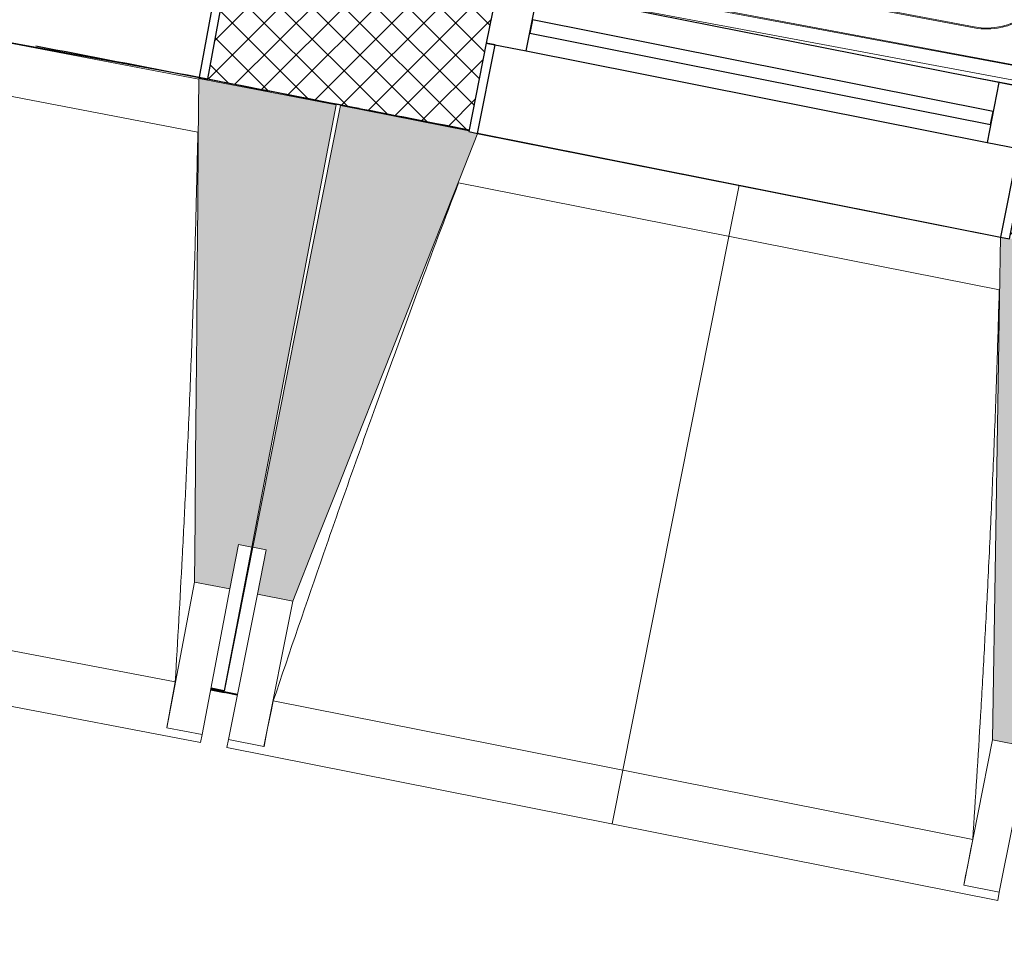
# Model space of a CAD drawing. Header units: millimetres. Extents: x -24070 to 30874, y -36590 to 4541.
# Tile 66 of 91: x 2275 to 3365, y -32461 to -31427. Entities that reach past the tile are written whole.
import ezdxf

# ---------------------------------------------------------------- set-up
doc = ezdxf.new("R2010")
doc.units = ezdxf.units.MM
doc.layers.add('A-GLAZ', color=7, linetype='Continuous', lineweight=25, true_color=0x5c63b1)
for name, color, linetype, lineweight in [('A-WALL-PATT', 7, 'Continuous', 25), ('BATIEMENT', 7, 'Continuous', 18), ('BATIMENT', 7, 'Continuous', 25), ('FENETRES', 7, 'Continuous', 25), ('GEN', 7, 'Continuous', 18), ('SANITAIRES', 7, 'Continuous', 18), ('SOLS', 7, 'Continuous', 25)]:
    doc.layers.add(name, color=color, linetype=linetype, lineweight=lineweight)

# ---------------------------------------------------------------- blocks, each defined once
blk = doc.blocks.new('XXX_VIDE FENETRE - 590-389517-2021_015_1111_DCE_1_50_N0 FINI_PLB_EFS')
at = {"layer": 'A-GLAZ'}
for p, q in [((260.1, -120), (-260.1, -120)), ((-260.1, -120), (-260.1, -135)), ((260.1, -135), (260.1, -120)), ((-260.1, -135), (260.1, -135))]:
    blk.add_line(p, q, dxfattribs=at)
at = {"layer": 'FENETRES'}
for p, q in [((-305.1, 0), (-305.1, -100)), ((-295.1, 0), (-305.1, 0)), ((295.1, 0), (-295.1, 0)), ((-295.1, -100), (-295.1, 0)), ((305.1, 0), (295.1, 0)), ((295.1, 0), (295.1, -100)), ((305.1, -100), (305.1, 0)), ((-305.1, -100), (-295.1, -100)), ((-260.1, -100), (-305.1, -100)), ((-305.1, -100), (-305.1, -167.5)), ((-260.1, -167.5), (-260.1, -100)), ((260.1, -100), (-260.1, -100)), ((260.1, -100), (260.1, -167.5)), ((305.1, -100), (260.1, -100)), ((295.1, -100), (305.1, -100)), ((305.1, -167.5), (305.1, -100)), ((-305.1, -167.5), (-260.1, -167.5)), ((-260.1, -167.5), (260.1, -167.5)), ((260.1, -167.5), (305.1, -167.5))]:
    blk.add_line(p, q, dxfattribs=at)
blk = doc.blocks.new('B02_ARC_rvt-1-2021_015_1111_DCE_1_50_N0 FINI_PLB_EFS')
at = {"layer": 'A-WALL-PATT', "lineweight": 18}
h = blk.add_hatch(dxfattribs=at)
h.set_pattern_fill('FP_1', color=256, style=0, pattern_type=2)
h.set_pattern_definition([(45, (0, 0), (-17.67767, 17.67767), []), (135, (0, 0), (-17.67767, -17.67767), [])])
h.paths.add_polyline_path([(7036.9, -32461.5), (7067.4, -32330), (6938.6, -32300.2), (6908.5, -32431.8), (7003, -32453.6)])
h.paths.add_polyline_path([(6313.7, -32295.9), (6343.7, -32164.3), (6055.4, -32099.5), (6026.3, -32231.3), (6313.3, -32295.8)])
h.paths.add_polyline_path([(5430.4, -32099.8), (5459.5, -31967.9), (5170.7, -31905.2), (5142.5, -32037.3), (5430.1, -32099.7)])
h.paths.add_polyline_path([(4545.8, -31910), (4573.9, -31777.9), (4284.7, -31717.3), (4257.5, -31849.6), (4545.4, -31909.9)])
h.paths.add_polyline_path([(3659.8, -31726.6), (3687, -31594.3), (3571.3, -31570.9), (3545.1, -31703.3), (3647.1, -31724)])
h.paths.add_polyline_path([(3445.1, -31683.1), (3471.3, -31550.7), (3397.3, -31535.8), (3371.1, -31668.2), (3434.3, -31680.9)])
h.paths.add_polyline_path([(2772.5, -31549.5), (2798.8, -31417.1), (2507.7, -31360.5), (2483.4, -31493.3), (2772.2, -31549.5)])
h.paths.add_polyline_path([(1884, -31378.9), (1908.3, -31246.1), (1618.8, -31191.9), (1594.4, -31324.7), (1883.3, -31378.7)])
h.paths.add_polyline_path([(994.2, -31214.6), (1018.6, -31081.8), (727.7, -31029.6), (704.3, -31162.5), (993.9, -31214.6)])
h.paths.add_polyline_path([(103.4, -31056.8), (126.8, -30923.8), (-164.5, -30873.7), (-186.9, -31006.8), (103, -31056.7)])
h.paths.add_polyline_path([(-788.7, -30905.3), (-766.2, -30772.2), (-1057.8, -30724.2), (-1079.3, -30857.4), (-789, -30905.3)])
h.paths.add_polyline_path([(-1681.7, -30760.3), (-1660.2, -30627.1), (-1952.2, -30581.1), (-1972.7, -30714.5), (-1682, -30760.3)])
h.paths.add_polyline_path([(-2575.8, -30621.8), (-2555.3, -30488.3), (-2847.5, -30444.4), (-2867.1, -30578), (-2576.1, -30621.7)])
h.paths.add_polyline_path([(-3470.9, -30489.6), (-3451.3, -30356), (-3743.9, -30314.3), (-3762.5, -30448), (-3471.1, -30489.6)])
h.paths.add_polyline_path([(-4366.9, -30363.9), (-4348.3, -30230.2), (-4641.1, -30190.5), (-4658.8, -30324.4), (-4367.1, -30363.9)])
h.paths.add_polyline_path([(-5263.7, -30244.6), (-5246.1, -30110.8), (-5539.2, -30073.2), (-5555.9, -30207.2), (-5264, -30244.6)])
h.paths.add_polyline_path([(-6161.5, -30131.8), (-6144.8, -29997.9), (-6438.2, -29962.4), (-6453.9, -30096.5), (-6161.7, -30131.8)])
h.paths.add_polyline_path([(-7060, -30025.5), (-7044.2, -29891.4), (-7337.9, -29858.1), (-7352.6, -29992.3), (-7060.2, -30025.5)])
h.paths.add_polyline_path([(-7959.2, -29925.6), (-7944.4, -29791.4), (-8238.3, -29760.2), (-8252, -29894.5), (-7959.4, -29925.6)])
h.paths.add_polyline_path([(-8859.1, -29832.2), (-8845.3, -29697.9), (-9139.4, -29668.8), (-9152.3, -29803.2), (-8859.3, -29832.2)])
h.paths.add_polyline_path([(-9759.7, -29745.3), (-9746.9, -29610.9), (-10041.2, -29583.9), (-10053, -29718.4), (-9759.8, -29745.3)])
h.paths.add_polyline_path([(-10660.9, -29664.9), (-10649, -29530.4), (-10943.5, -29505.5), (-10954.4, -29640.1), (-10661, -29664.9)])
h.paths.add_polyline_path([(-11562.6, -29590.9), (-11551.7, -29456.3), (-11846.4, -29433.6), (-11856.3, -29568.2), (-11562.7, -29590.9)])
h.paths.add_polyline_path([(-12464.9, -29523.4), (-12455, -29388.8), (-12749.7, -29368.2), (-12758.7, -29502.9), (-12465, -29523.4)])
h.paths.add_polyline_path([(-13367.6, -29462.5), (-13358.6, -29327.8), (-13405.4, -29324.8), (-13413.8, -29459.5), (-13367.7, -29462.5)])
at = {"layer": 'BATIEMENT', "lineweight": 25}
blk.add_arc((-21392, -154971), 125764.8, 78.922284, 79.056485, dxfattribs=at)
at = {"layer": 'BATIMENT'}
blk.add_line((2483.4, -31493.3), (2435.8, -31484.1), dxfattribs=at)
at = {"layer": 'SOLS'}
blk.add_line((2655.7, -31526.7), (2772.5, -31549.5), dxfattribs=at)
blk.add_arc((-21392, -154971), 125764.8, 78.97876, 79.144958, dxfattribs=at)
at = {"layer": 'FENETRES', "lineweight": 18}
for p, rotation in [((2183.3, -31437.8), 169.6030480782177), ((3071.4, -31610.6), 168.7797790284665)]:
    blk.add_blockref('XXX_VIDE FENETRE - 590-389517-2021_015_1111_DCE_1_50_N0 FINI_PLB_EFS', p, dxfattribs=dict(at, rotation=rotation))
blk = doc.blocks.new('20_MUR PREFA_01 - MODULE_01 B-3165811-2021_015_1111_DCE_1_50_N0 FINI_PLB_EFS')
at = {"layer": 'GEN'}
for p, q in [((0, 722.1), (0, 661.4)), ((0, 661.4), (0, 58.5)), ((0, 0.7), (0, 58.5))]:
    blk.add_line(p, q, dxfattribs=at)
blk = doc.blocks.new('B02_DC_STR_rvt-1-2021_015_1111_DCE_1_50_N0 FINI_PLB_EFS')
at = {"layer": 'BATIMENT', "lineweight": 5, "true_color": 0x787878}
for points in [[(2507.8, -32057.8), (2517.2, -32008.7), (2531.9, -32011.5), (2625.3, -31521.5), (2473.2, -31492.5), (2468.5, -32050.3), (2503.1, -32056.9)], [(2577.3, -32071.3), (2782, -31553.1), (2772.2, -31551.2), (2772.2, -31550.5), (2630.2, -31522.3), (2533.1, -32011.6), (2547.8, -32014.5), (2538.1, -32063.6), (2547.8, -32065.5)], [(3391.5, -32232.8), (3401.2, -32183.8), (3415.9, -32186.7), (3513, -31697.5), (3370.8, -31669.3), (3370.7, -31669.9), (3360.9, -31668), (3352.2, -32225.1), (3387.1, -32232)]]:
    blk.add_hatch(color=8, dxfattribs=at).paths.add_polyline_path(points)
at = {"layer": 'BATIEMENT'}
for p, q in [((2625.5, -31521.5), (2473.2, -31492.5)), ((2531.9, -32011.5), (2625.5, -31521.5)), ((2630.2, -31522.3), (2533.1, -32011.6)), ((2772.3, -31550.5), (2630.2, -31522.3)), ((2507.8, -32057.8), (2517.2, -32008.7)), ((2517.2, -32008.7), (2531.9, -32011.5)), ((2533.1, -32011.6), (2547.8, -32014.5)), ((2547.8, -32014.5), (2538.1, -32063.6)), ((2468.5, -32050.3), (2507.8, -32057.8)), ((2538.1, -32063.6), (2577.3, -32071.3)), ((3352.2, -32225.1), (3391.5, -32232.8))]:
    blk.add_line(p, q, dxfattribs=at)
at = {"layer": 'BATIEMENT', "flags": 128}
for points in [[(2473.2, -31492.5), (2472.6, -31562.2), (2472.1, -31631.9), (2471.5, -31701.6), (2470.9, -31771.4), (2470.3, -31841.1), (2469.7, -31910.8), (2469.1, -31980.5), (2468.5, -32050.3)], [(2577.3, -32071.3), (2603, -32006.5), (2628.6, -31941.6), (2654.2, -31876.8), (2679.8, -31811.9), (2705.4, -31747.1), (2731, -31682.2), (2756.6, -31617.3), (2782.2, -31552.5)], [(3360.9, -31667.3), (3359.9, -31737), (3358.8, -31806.7), (3357.7, -31876.5), (3356.6, -31946.2), (3355.5, -32015.9), (3354.4, -32085.6), (3353.3, -32155.3), (3352.2, -32225.1)]]:
    blk.add_lwpolyline(points, dxfattribs=at)
at = {"layer": 'BATIMENT', "lineweight": 18}
for p, q in [((1893.5, -31382.5), (2473.2, -31493.1)), ((2472.3, -31551.8), (1872.7, -31437.3)), ((2782, -31553.1), (3360.9, -31668)), ((3359.6, -31726.6), (2760.8, -31607.9)), ((1671.7, -32012.8), (2447.2, -32160.9)), ((2531.9, -32011.5), (2501.5, -32170.7)), ((2501.6, -32170.6), (2533.1, -32011.6)), ((2468.5, -32050.3), (2437.8, -32211.6)), ((2507.8, -32057.8), (2477, -32219.1)), ((1620.8, -32064.8), (2475.3, -32227.9)), ((2506.2, -32224.6), (2538.1, -32063.6)), ((2545.4, -32232.4), (2577.3, -32071.3)), ((2486.4, -32169.9), (2501.2, -32172.8)), ((2501.3, -32171.8), (2501.2, -32172.8)), ((2501.2, -32172.7), (2515.9, -32175.6)), ((2555.7, -32181.9), (3330.1, -32335.5)), ((2437.8, -32211.6), (2437.8, -32211.3)), ((2477, -32219.1), (2437.8, -32211.6)), ((2477, -32219.1), (2475.3, -32227.9)), ((2504.4, -32233.5), (2506.2, -32224.6)), ((2545.4, -32232.4), (2506.2, -32224.6)), ((2504.4, -32233.5), (3357.8, -32402.8)), ((2545.5, -32232.2), (2545.4, -32232.4)), ((3352.2, -32225.1), (3320.3, -32386.1)), ((3391.5, -32232.8), (3359.5, -32393.9)), ((3320.3, -32386.1), (3320.3, -32385.9)), ((3359.5, -32393.9), (3320.3, -32386.1)), ((3359.5, -32393.9), (3357.8, -32402.8))]:
    blk.add_line(p, q, dxfattribs=at)
at = {"layer": 'BATIMENT', "lineweight": 18, "flags": 128}
for points in [[(2437.8, -32211.3), (2439.7, -32201.2), (2441.5, -32191.1), (2443.4, -32181), (2445.3, -32170.9), (2447.2, -32160.9)], [(2555.7, -32181.9), (2553.6, -32191.9), (2551.6, -32202), (2549.5, -32212), (2547.5, -32222.1), (2545.5, -32232.2)], [(3320.3, -32385.9), (3322.3, -32375.8), (3324.2, -32365.7), (3326.2, -32355.6), (3328.1, -32345.6), (3330.1, -32335.5)]]:
    blk.add_lwpolyline(points, dxfattribs=at)
at = {"layer": 'BATIMENT', "lineweight": 18}
for points, knots in [([(2447.2, -32160.9), (2449.9, -32115), (2453.8, -32046.2), (2458.4, -31954.4), (2461.8, -31879.7), (2465.1, -31799.3), (2468.2, -31713), (2470.5, -31630.5), (2471.7, -31576.8), (2472.2, -31551.8)], [0, 0, 0, 0, 0.2222222, 0.3333333, 0.4444444, 0.5833333, 0.7222222, 0.8611111, 0.9816328, 0.9816328, 0.9816328, 0.9816328]), ([(2760.9, -31607.9), (2745.8, -31647.3), (2722.8, -31708.4), (2692.3, -31791.3), (2666.9, -31861.6), (2639.8, -31937.4), (2601.8, -32045.9), (2574, -32127.4), (2555.7, -32181.9)], [0.0183454, 0.0183454, 0.0183454, 0.0183454, 0.2222222, 0.3333333, 0.4444444, 0.5833333, 0.7222222, 1, 1, 1, 1]), ([(3330.1, -32335.5), (3333.2, -32289.6), (3337.5, -32220.8), (3342.8, -32129.1), (3346.8, -32054.4), (3350.6, -31974), (3354.3, -31887.8), (3357.2, -31805.3), (3358.8, -31751.6), (3359.5, -31726.6)], [0, 0, 0, 0, 0.2222222, 0.3333333, 0.4444444, 0.5833333, 0.7222222, 0.8611111, 0.9816328, 0.9816328, 0.9816328, 0.9816328])]:
    blk.add_open_spline(points, degree=3, knots=knots, dxfattribs=at)
at = {"layer": 'SOLS'}
for p, q in [((2516.1, -32174.6), (2486.6, -32168.9)), ((2486.6, -32168.9), (2516.1, -32174.6)), ((2501.5, -32170.7), (2486.8, -32167.9))]:
    blk.add_line(p, q, dxfattribs=at)
at = {"layer": 'BATIMENT', "color": 5, "lineweight": 25, "true_color": 0x0000ff, "rotation": 168.7797790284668}
blk.add_blockref('20_MUR PREFA_01 - MODULE_01 B-3165811-2021_015_1111_DCE_1_50_N0 FINI_PLB_EFS', (3071.6, -31609.9), dxfattribs=at)
blk = doc.blocks.new('BC_Generic_Sink_LOD400 - Generic Sink - 800 x 500 x 140-732738-2021_015_1111_DCE_1_50_N0 FINI_PLB_EFS')
at = {"layer": 'SANITAIRES', "color": 160, "true_color": 0x3333ff}
for p, q in [((-400, -240), (-400, 240)), ((-390, 250), (-253.5, 250)), ((256.9, 250), (319.6, 250)), ((400, 240), (400, -240)), ((20, 209.2), (20, 201.7)), ((20, 201.3), (20, 198.8)), ((20, 198.8), (20, 192.5)), ((120, 200), (270, 200)), ((-120, 196), (-270, 196)), ((20, 191.6), (20, 190.2)), ((20, 189.8), (20, 185.5)), ((20, 184.5), (20, 180.2)), ((20, 179.9), (20, 178.2)), ((20, 177.8), (20, 176)), ((20, 174.9), (20, 171.2)), ((20, 171.2), (20, 169.3)), ((20, 168.3), (20, 160.8)), ((-346, 120), (-346, -120)), ((-44, -113.5), (-44, 120)), ((40, -120), (40, 120)), ((350, 120), (350, -120)), ((-44, -120), (-44, -113.8)), ((-270, -196), (-120, -196)), ((270, -200), (120, -200)), ((390, -250), (-390, -250))]:
    blk.add_line(p, q, dxfattribs=at)
at = {"layer": 'SANITAIRES', "color": 5, "true_color": 0x0000ff}
for p, q in [((-400, -240), (-400, 240)), ((-395, 240), (-395, -240)), ((-390, 250), (-253.5, 250)), ((225, 245), (-390, 245)), ((390, 245), (256.8, 245)), ((256.9, 250), (319.6, 250)), ((395, -240), (395, 240)), ((400, 240), (400, -240)), ((-360, 229), (360, 229)), ((20, 228.2), (-360, 228.2)), ((360, 228.3), (20, 228.2)), ((20, 228.2), (20, 209.7)), ((-379, 210), (-379, -210)), ((-378.2, 210), (-378.2, -210)), ((378.3, -210), (378.3, 210)), ((379, -210), (379, 210)), ((270, 198), (120, 198)), ((-270, 195), (-120, 195)), ((20, 160.3), (20, -228.2)), ((-345, -120), (-345, 120)), ((-45, 120), (-45, -120)), ((42, 120), (42, -120)), ((348, -120), (348, 120)), ((-120, -195), (-270, -195)), ((120, -198), (270, -198)), ((-360, -228.2), (20, -228.2)), ((20, -228.2), (360, -228.3)), ((-360, -229), (360, -229)), ((-390, -245), (390, -245)), ((390, -250), (-390, -250))]:
    blk.add_line(p, q, dxfattribs=at)
at = {"layer": 'SANITAIRES', "color": 171, "true_color": 0x5b5bff}
for p, q in [((66, 145), (324, 145)), ((60, 111), (60, 139)), ((330, 139), (330, 111)), ((324, 105), (66, 105)), ((60, 61), (60, 89)), ((66, 95), (324, 95)), ((330, 89), (330, 61)), ((324, 55), (66, 55)), ((66, 45), (324, 45)), ((60, 11), (60, 39)), ((330, 39), (330, 11)), ((324, 5), (66, 5)), ((66, -5), (324, -5)), ((60, -39), (60, -11)), ((330, -11), (330, -39)), ((324, -45), (66, -45)), ((60, -89), (60, -61)), ((66, -55), (324, -55)), ((330, -61), (330, -89)), ((324, -95), (66, -95)), ((66, -105), (324, -105)), ((60, -139), (60, -111)), ((330, -111), (330, -139)), ((324, -145), (66, -145))]:
    blk.add_line(p, q, dxfattribs=at)
at = {"layer": 'SANITAIRES', "color": 160, "true_color": 0x3333ff}
for centre, radius, start, end in [((-390, 240), 10, 90, 180), ((390, 240), 10, 0, 81.8829), ((-360, 210), 18.2, 90, 180), ((-10, 185), 15, 18.968, 135), ((120, 120), 80, 90, 131.1221), ((270, 120), 80, 360, 90), ((-270, 120), 76, 112.9773, 134.8532), ((-270, 120), 76, 90, 112.5), ((-120, 120), 76, 66.7913, 90), ((-120, 120), 76, 45, 66.3441), ((-10, 185), 15, 137.9188, 163.0133), ((-10, 185), 15, 198.968, 214.0503), ((-10, 185), 15, 325.9539, 343.0133), ((120, 120), 80, 136.1344, 136.7459), ((120, 120), 80, 135, 135.7204), ((120, 120), 78, 135.1834, 136.915), ((120, 120), 78, 133.1075, 134.6171), ((-270, 120), 76, 135.1468, 157.0227), ((-120, 120), 76, 22.8109, 44.4571), ((120, 120), 80, 146.5919, 147.2107), ((120, 120), 78, 143.3418, 144.0454), ((120, 120), 78, 142.4707, 143.086), ((120, 120), 80, 148.5838, 180), ((-270, 120), 76, 157.5, 180), ((-120, 120), 76, 0.9493, 22.5), ((-120, 120), 76, 360, 0.7458), ((-270, -120), 76, 180, 202.5), ((-120, -120), 76, 337.5, 0), ((120, -120), 80, 180, 270), ((270, -120), 80, 270, 360), ((-270, -120), 76, 202.9773, 224.8532), ((-120, -120), 76, 315.1659, 337.1583), ((-270, -120), 76, 225.1468, 247.0227), ((-120, -120), 76, 270, 315), ((-270, -120), 76, 247.5, 270), ((-360, -210), 18.2, 180, 270), ((-390, -240), 10, 180, 270), ((390, -240), 10, 270, 360)]:
    blk.add_arc(centre, radius, start, end, dxfattribs=at)
at = {"layer": 'SANITAIRES', "color": 5, "true_color": 0x0000ff}
for centre, radius, start, end in [((-390, 240), 10, 90, 180), ((-390, 240), 5, 90, 180), ((390, 240), 5, 0, 90), ((390, 240), 10, 0, 81.8829), ((-360, 210), 19, 90, 180), ((360, 210), 19, 360, 90), ((120, 120), 78, 90, 132.3232), ((270, 120), 78, 360, 90), ((-270, 120), 75, 90, 180), ((-120, 120), 75, 360, 90), ((120, 120), 78, 141.0944, 142.0522), ((120, 120), 78, 146.9076, 180), ((-270, -120), 75, 180, 270), ((-120, -120), 75, 270, 0), ((120, -120), 78, 180, 270), ((270, -120), 78, 270, 360), ((-360, -210), 19, 180, 270), ((360, -210), 19, 270, 360), ((-390, -240), 10, 180, 270), ((-390, -240), 5, 180, 270), ((390, -240), 10, 270, 360), ((390, -240), 5, 270, 360)]:
    blk.add_arc(centre, radius, start, end, dxfattribs=at)
at = {"layer": 'SANITAIRES', "color": 171, "true_color": 0x5b5bff}
for centre, radius, start, end in [((-10, 185), 15, 45, 135), ((-10, 185), 15, 165.9328, 180), ((-10, 185), 15, 137.9188, 163.0133), ((-10, 185), 15, 18.968, 45), ((-10, 185), 15, 14.2333, 18.968), ((-10, 185), 15, 0.0023, 13.7395), ((-10, 185), 15, 180.0023, 193.7395), ((-10, 185), 15, 195, 198.968), ((-10, 185), 15, 198.968, 214.0503), ((-10, 185), 15, 214.0503, 231.5145), ((-10, 185), 15, 317.9188, 325.9539), ((-10, 185), 15, 325.9539, 343.0133), ((-10, 185), 15, 345.9328, 0), ((120, 120), 80, 131.9792, 132.4542), ((120, 120), 80, 131.1221, 131.6237), ((-10, 185), 15, 240, 270), ((-10, 185), 15, 270.0023, 302.8352), ((-10, 185), 15, 302.9121, 305.4813), ((-10, 185), 15, 308.49, 315), ((120, 120), 80, 142.6255, 144.5798), ((120, 120), 80, 140.4291, 141.3899), ((120, 120), 80, 138.7754, 139.9151), ((66, 139), 6, 90, 180), ((324, 139), 6, 0, 90), ((66, 111), 6, 180, 270), ((324, 111), 6, 270, 0), ((66, 89), 6, 90, 180), ((324, 89), 6, 0, 90), ((66, 61), 6, 180, 270), ((324, 61), 6, 270, 0), ((66, 39), 6, 90, 180), ((324, 39), 6, 0, 90), ((66, 11), 6, 180, 270), ((324, 11), 6, 270, 0), ((66, -11), 6, 90, 180), ((324, -11), 6, 0, 90), ((66, -39), 6, 180, 270), ((324, -39), 6, 270, 0), ((66, -61), 6, 90, 180), ((324, -61), 6, 0, 90), ((66, -89), 6, 180, 270), ((324, -89), 6, 270, 315), ((324, -89), 6, 315, 0), ((66, -111), 6, 90, 180), ((324, -111), 6, 0, 90), ((66, -139), 6, 180, 270), ((324, -139), 6, 270, 0)]:
    blk.add_arc(centre, radius, start, end, dxfattribs=at)
at = {"layer": 'SANITAIRES', "color": 171, "true_color": 0x7b7bff}
for start, end in [(165.9328, 180), (14.2333, 18.968), (0.0023, 13.7395), (180.0023, 193.7395), (195, 198.968), (214.0503, 231.5145), (317.9188, 325.9539), (345.9328, 360), (240, 270), (270.0023, 302.8352), (302.9121, 305.4813), (308.49, 315)]:
    blk.add_arc((-10, 185), 15, start, end, dxfattribs=at)
at = {"layer": 'SANITAIRES', "color": 160, "true_color": 0x3333ff}
for points in [[(371.4, 224.3), (369.8, 225.6), (366.2, 227.6), (362.1, 228.3), (360, 228.3)], [(378.3, 210), (378.3, 211.4), (378, 214.1), (376.7, 218), (375.2, 220.4), (374.3, 221.4)], [(374.3, -221.4), (375.2, -220.4), (375.9, -219.2), (376.5, -217.9)], [(376.5, -217.9), (376.8, -217.3), (377.3, -216.1), (377.7, -214.8), (377.9, -214.1)], [(377.9, -214.1), (378.2, -212.8), (378.3, -211.4), (378.3, -210)], [(360, -228.3), (361.4, -228.3), (364.1, -228), (366.7, -227.1), (368, -226.5)], [(368, -226.5), (369.2, -225.9), (370.4, -225.2), (371.4, -224.3)]]:
    blk.add_open_spline(points, degree=3, dxfattribs=at)
at = {"layer": 'SANITAIRES', "color": 5, "true_color": 0x0000ff}
for points in [[(374.3, 221.4), (373.5, 222.5), (372.5, 223.5), (371.4, 224.3)], [(371.4, -224.3), (372.5, -223.5), (373.5, -222.5), (374.3, -221.4)]]:
    blk.add_open_spline(points, degree=3, dxfattribs=at)
blk = doc.blocks.new('B02_PLB_rvt-1-2021_015_1111_DCE_1_50_N0 FINI_PLB_EFS')
at = {"layer": 'SANITAIRES', "color": 3, "lineweight": 18, "true_color": 0x00ff00, "rotation": 169.3784377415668}
blk.add_blockref('BC_Generic_Sink_LOD400 - Generic Sink - 800 x 500 x 140-732738-2021_015_1111_DCE_1_50_N0 FINI_PLB_EFS', (3102.3, -31193.8), dxfattribs=at)

msp = doc.modelspace()

# ---------------------------------------------------------------- block references
at = {"lineweight": 5}
for name in ['B02_DC_STR_rvt-1-2021_015_1111_DCE_1_50_N0 FINI_PLB_EFS', 'B02_ARC_rvt-1-2021_015_1111_DCE_1_50_N0 FINI_PLB_EFS', 'B02_PLB_rvt-1-2021_015_1111_DCE_1_50_N0 FINI_PLB_EFS']:
    msp.add_blockref(name, (0, 0), dxfattribs=at)

doc.saveas('drawing.dxf')
